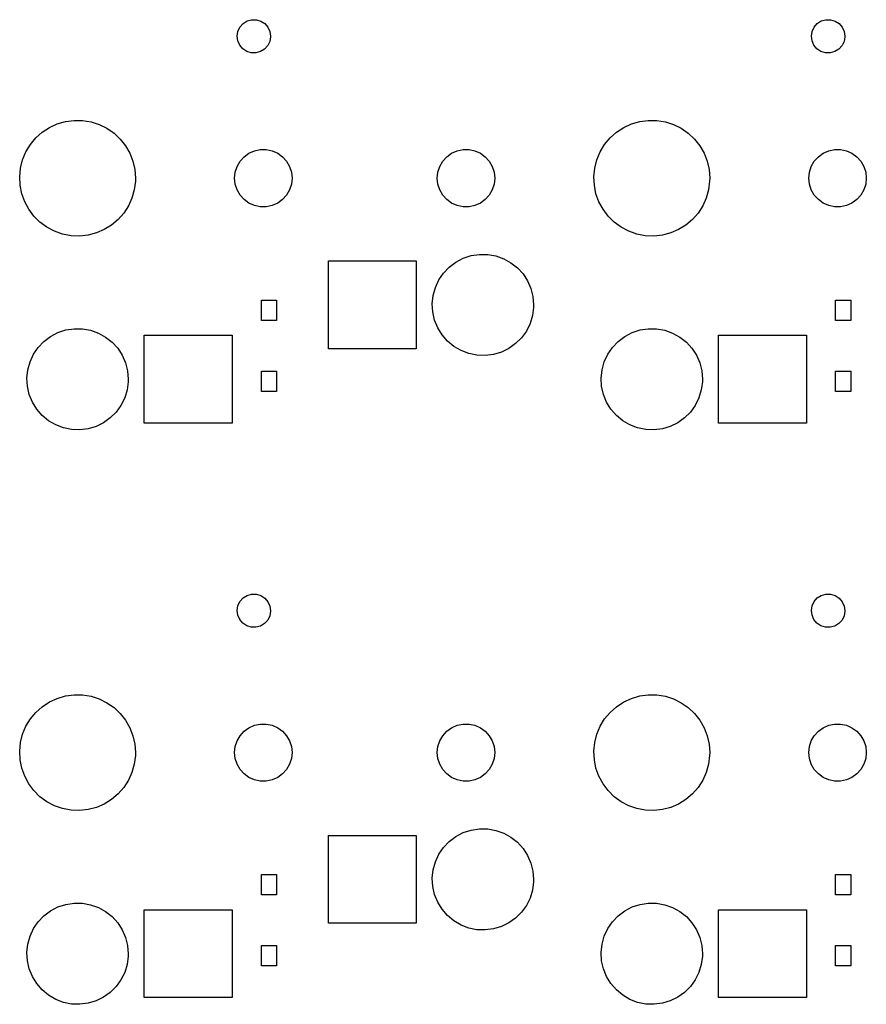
# Model space of a CAD drawing. Extents: x 3.01 to 10.88, y -3.22 to -0.6.
# Tile 17 of 19: x 9.89 to 10.88, y -3.22 to -2.07. Entities that reach past the tile are written whole.
import ezdxf

# ---------------------------------------------------------------- set-up
doc = ezdxf.new("R2010")
doc.units = 0
doc.header["$MEASUREMENT"] = 0
doc.layers.add('BLACK', color=7, linetype='CONTINUOUS')

msp = doc.modelspace()

# ---------------------------------------------------------------- linework, layer by layer
at = {"layer": 'BLACK', "linetype": 'CONTINUOUS'}
for p, q in [((10.1486, -2.07865), (10.1533, -2.0757)), ((10.1533, -2.0757), (10.1586, -2.07418)), ((10.1586, -2.07418), (10.1641, -2.07422)), ((10.1641, -2.07422), (10.1694, -2.0758)), ((10.1694, -2.0758), (10.174, -2.07881)), ((10.8179, -2.07865), (10.8225, -2.0757)), ((10.8225, -2.0757), (10.8279, -2.07418)), ((10.8279, -2.07418), (10.8334, -2.07422)), ((10.8334, -2.07422), (10.8387, -2.0758)), ((10.8387, -2.0758), (10.8433, -2.07881)), ((10.1417, -2.09326), (10.1426, -2.0878)), ((10.1426, -2.0878), (10.1449, -2.0828)), ((10.1449, -2.0828), (10.1486, -2.07865)), ((10.174, -2.07881), (10.1776, -2.083)), ((10.1776, -2.083), (10.1799, -2.08803)), ((10.811, -2.09326), (10.8119, -2.0878)), ((10.8119, -2.0878), (10.8142, -2.0828)), ((10.8142, -2.0828), (10.8179, -2.07865)), ((10.8433, -2.07881), (10.8469, -2.083)), ((10.8469, -2.083), (10.8492, -2.08803)), ((10.1424, -2.09875), (10.1417, -2.09326)), ((10.1447, -2.10381), (10.1424, -2.09875)), ((10.1807, -2.09398), (10.1798, -2.09943)), ((10.1799, -2.08803), (10.1807, -2.0935)), ((10.1807, -2.0935), (10.1807, -2.09398)), ((10.8117, -2.09875), (10.811, -2.09326)), ((10.814, -2.10381), (10.8117, -2.09875)), ((10.85, -2.09398), (10.8491, -2.09943)), ((10.8492, -2.08803), (10.85, -2.0935)), ((10.85, -2.0935), (10.85, -2.09398)), ((10.1482, -2.10804), (10.1447, -2.10381)), ((10.1528, -2.1111), (10.1482, -2.10804)), ((10.1737, -2.10851), (10.169, -2.1114)), ((10.1774, -2.10441), (10.1737, -2.10851)), ((10.1798, -2.09943), (10.1774, -2.10441)), ((10.8175, -2.10804), (10.814, -2.10381)), ((10.8221, -2.1111), (10.8175, -2.10804)), ((10.843, -2.10851), (10.8383, -2.1114)), ((10.8467, -2.10441), (10.843, -2.10851)), ((10.8491, -2.09943), (10.8467, -2.10441)), ((10.1581, -2.11275), (10.1528, -2.1111)), ((10.1636, -2.11285), (10.1581, -2.11275)), ((10.169, -2.1114), (10.1636, -2.11285)), ((10.8274, -2.11275), (10.8221, -2.1111)), ((10.8329, -2.11285), (10.8274, -2.11275)), ((10.8383, -2.1114), (10.8329, -2.11285)), ((9.91461, -2.20531), (9.92298, -2.19982)), ((9.92298, -2.19982), (9.93206, -2.19563)), ((9.93206, -2.19563), (9.94167, -2.19283)), ((9.94167, -2.19283), (9.95158, -2.19148)), ((9.95158, -2.19148), (9.96159, -2.19161)), ((9.96159, -2.19161), (9.97146, -2.19322)), ((9.97146, -2.19322), (9.98099, -2.19627)), ((9.98099, -2.19627), (9.98996, -2.2007)), ((9.98996, -2.2007), (9.99818, -2.2064)), ((10.5839, -2.20531), (10.5923, -2.19982)), ((10.5923, -2.19982), (10.6014, -2.19563)), ((10.6014, -2.19563), (10.611, -2.19283)), ((10.611, -2.19283), (10.6209, -2.19148)), ((10.6209, -2.19148), (10.6309, -2.19161)), ((10.6309, -2.19161), (10.6408, -2.19322)), ((10.6408, -2.19322), (10.6503, -2.19627)), ((10.6503, -2.19627), (10.6593, -2.2007)), ((10.6593, -2.2007), (10.6675, -2.2064)), ((9.90075, -2.21966), (9.90715, -2.21197)), ((9.90715, -2.21197), (9.91461, -2.20531)), ((9.99818, -2.2064), (10.0055, -2.21325)), ((10.0055, -2.21325), (10.0117, -2.22111)), ((10.57, -2.21966), (10.5764, -2.21197)), ((10.5764, -2.21197), (10.5839, -2.20531)), ((10.6675, -2.2064), (10.6748, -2.21325)), ((10.6748, -2.21325), (10.681, -2.22111)), ((9.89556, -2.22821), (9.90075, -2.21966)), ((10.0117, -2.22111), (10.0166, -2.2298)), ((10.1619, -2.227), (10.1687, -2.22554)), ((10.1687, -2.22554), (10.1757, -2.22554)), ((10.1757, -2.22554), (10.1826, -2.227)), ((10.3981, -2.227), (10.405, -2.22554)), ((10.405, -2.22554), (10.412, -2.22554)), ((10.412, -2.22554), (10.4188, -2.227)), ((10.5649, -2.22821), (10.57, -2.21966)), ((10.681, -2.22111), (10.6859, -2.2298)), ((10.8312, -2.227), (10.838, -2.22554)), ((10.838, -2.22554), (10.845, -2.22554)), ((10.845, -2.22554), (10.8519, -2.227)), ((9.89169, -2.23744), (9.89556, -2.22821)), ((10.0166, -2.2298), (10.0203, -2.23912)), ((10.1451, -2.23917), (10.1498, -2.23396)), ((10.1498, -2.23396), (10.1555, -2.22985)), ((10.1555, -2.22985), (10.1619, -2.227)), ((10.1826, -2.227), (10.189, -2.22985)), ((10.189, -2.22985), (10.1947, -2.23396)), ((10.1947, -2.23396), (10.1993, -2.23917)), ((10.3814, -2.23917), (10.386, -2.23396)), ((10.386, -2.23396), (10.3917, -2.22985)), ((10.3917, -2.22985), (10.3981, -2.227)), ((10.4188, -2.227), (10.4252, -2.22985)), ((10.4252, -2.22985), (10.4309, -2.23396)), ((10.4309, -2.23396), (10.4356, -2.23917)), ((10.561, -2.23744), (10.5649, -2.22821)), ((10.6859, -2.2298), (10.6895, -2.23912)), ((10.8144, -2.23917), (10.8191, -2.23396)), ((10.8191, -2.23396), (10.8248, -2.22985)), ((10.8248, -2.22985), (10.8312, -2.227)), ((10.8519, -2.227), (10.8583, -2.22985)), ((10.8583, -2.22985), (10.8639, -2.23396)), ((10.8639, -2.23396), (10.8686, -2.23917)), ((9.88823, -2.25709), (9.88923, -2.24714)), ((9.88923, -2.24714), (9.89169, -2.23744)), ((10.0203, -2.23912), (10.0225, -2.24888)), ((10.1395, -2.25189), (10.1416, -2.24523)), ((10.1416, -2.24523), (10.1451, -2.23917)), ((10.1993, -2.23917), (10.2028, -2.24523)), ((10.2028, -2.24523), (10.205, -2.25189)), ((10.3757, -2.25189), (10.3779, -2.24523)), ((10.3779, -2.24523), (10.3814, -2.23917)), ((10.4356, -2.23917), (10.4391, -2.24523)), ((10.4391, -2.24523), (10.4412, -2.25189)), ((10.5575, -2.25709), (10.5585, -2.24714)), ((10.5585, -2.24714), (10.561, -2.23744)), ((10.6895, -2.23912), (10.6918, -2.24888)), ((10.8088, -2.25189), (10.8109, -2.24523)), ((10.8109, -2.24523), (10.8144, -2.23917)), ((10.8686, -2.23917), (10.8721, -2.24523)), ((10.8721, -2.24523), (10.8743, -2.25189)), ((9.88871, -2.26708), (9.88823, -2.25709)), ((10.0225, -2.24888), (10.0232, -2.25886)), ((10.0232, -2.25886), (10.0231, -2.26239)), ((10.1387, -2.25886), (10.1395, -2.25189)), ((10.1395, -2.26582), (10.1387, -2.25886)), ((10.205, -2.25189), (10.2057, -2.25886)), ((10.2057, -2.25886), (10.205, -2.26582)), ((10.375, -2.25886), (10.3757, -2.25189)), ((10.3757, -2.26582), (10.375, -2.25886)), ((10.4412, -2.25189), (10.442, -2.25886)), ((10.442, -2.25886), (10.4412, -2.26582)), ((10.558, -2.26708), (10.5575, -2.25709)), ((10.6918, -2.24888), (10.6925, -2.25886)), ((10.6925, -2.25886), (10.6924, -2.26239)), ((10.808, -2.25886), (10.8088, -2.25189)), ((10.8088, -2.26582), (10.808, -2.25886)), ((10.8743, -2.25189), (10.875, -2.25886)), ((10.875, -2.25886), (10.8743, -2.26582)), ((9.89066, -2.2769), (9.88871, -2.26708)), ((10.0231, -2.26239), (10.0218, -2.27231)), ((10.1416, -2.27248), (10.1395, -2.26582)), ((10.205, -2.26582), (10.2028, -2.27248)), ((10.3779, -2.27248), (10.3757, -2.26582)), ((10.4412, -2.26582), (10.4391, -2.27248)), ((10.5599, -2.2769), (10.558, -2.26708)), ((10.6924, -2.26239), (10.6911, -2.27231)), ((10.8109, -2.27248), (10.8088, -2.26582)), ((10.8743, -2.26582), (10.8721, -2.27248)), ((9.89404, -2.28631), (9.89066, -2.2769)), ((10.0191, -2.28194), (10.015, -2.29107)), ((10.0218, -2.27231), (10.0191, -2.28194)), ((10.1451, -2.27855), (10.1416, -2.27248)), ((10.1498, -2.28375), (10.1451, -2.27855)), ((10.1993, -2.27855), (10.1947, -2.28375)), ((10.2028, -2.27248), (10.1993, -2.27855)), ((10.3814, -2.27855), (10.3779, -2.27248)), ((10.386, -2.28375), (10.3814, -2.27855)), ((10.4356, -2.27855), (10.4309, -2.28375)), ((10.4391, -2.27248), (10.4356, -2.27855)), ((10.5633, -2.28631), (10.5599, -2.2769)), ((10.6884, -2.28194), (10.6843, -2.29107)), ((10.6911, -2.27231), (10.6884, -2.28194)), ((10.8144, -2.27855), (10.8109, -2.27248)), ((10.8191, -2.28375), (10.8144, -2.27855)), ((10.8686, -2.27855), (10.8639, -2.28375)), ((10.8721, -2.27248), (10.8686, -2.27855)), ((9.89878, -2.29512), (9.89404, -2.28631)), ((10.015, -2.29107), (10.0096, -2.29948)), ((10.1555, -2.28787), (10.1498, -2.28375)), ((10.1619, -2.29072), (10.1555, -2.28787)), ((10.1687, -2.29217), (10.1619, -2.29072)), ((10.1757, -2.29217), (10.1687, -2.29217)), ((10.1826, -2.29072), (10.1757, -2.29217)), ((10.189, -2.28787), (10.1826, -2.29072)), ((10.1947, -2.28375), (10.189, -2.28787)), ((10.3917, -2.28787), (10.386, -2.28375)), ((10.3981, -2.29072), (10.3917, -2.28787)), ((10.405, -2.29217), (10.3981, -2.29072)), ((10.412, -2.29217), (10.405, -2.29217)), ((10.4188, -2.29072), (10.412, -2.29217)), ((10.4252, -2.28787), (10.4188, -2.29072)), ((10.4309, -2.28375), (10.4252, -2.28787)), ((10.5681, -2.29512), (10.5633, -2.28631)), ((10.6843, -2.29107), (10.6789, -2.29948)), ((10.8248, -2.28787), (10.8191, -2.28375)), ((10.8312, -2.29072), (10.8248, -2.28787)), ((10.838, -2.29217), (10.8312, -2.29072)), ((10.845, -2.29217), (10.838, -2.29217)), ((10.8519, -2.29072), (10.845, -2.29217)), ((10.8583, -2.28787), (10.8519, -2.29072)), ((10.8639, -2.28375), (10.8583, -2.28787)), ((9.90476, -2.30314), (9.89878, -2.29512)), ((9.91187, -2.31018), (9.90476, -2.30314)), ((10.0096, -2.29948), (10.003, -2.307)), ((10.5741, -2.30314), (10.5681, -2.29512)), ((10.5812, -2.31018), (10.5741, -2.30314)), ((10.6789, -2.29948), (10.6723, -2.307)), ((9.91993, -2.3161), (9.91187, -2.31018)), ((9.92879, -2.32076), (9.91993, -2.3161)), ((9.99538, -2.31347), (9.98687, -2.31873)), ((10.003, -2.307), (9.99538, -2.31347)), ((10.5892, -2.3161), (10.5812, -2.31018)), ((10.5981, -2.32076), (10.5892, -2.3161)), ((10.6647, -2.31347), (10.6562, -2.31873)), ((10.6723, -2.307), (10.6647, -2.31347)), ((9.93823, -2.32406), (9.92879, -2.32076)), ((9.94806, -2.32592), (9.93823, -2.32406)), ((9.95806, -2.32632), (9.94806, -2.32592)), ((9.968, -2.32523), (9.95806, -2.32632)), ((9.97768, -2.32268), (9.968, -2.32523)), ((9.98687, -2.31873), (9.97768, -2.32268)), ((10.6075, -2.32406), (10.5981, -2.32076)), ((10.6174, -2.32592), (10.6075, -2.32406)), ((10.6274, -2.32632), (10.6174, -2.32592)), ((10.6373, -2.32523), (10.6274, -2.32632)), ((10.647, -2.32268), (10.6373, -2.32523)), ((10.6562, -2.31873), (10.647, -2.32268)), ((10.4053, -2.35205), (10.4145, -2.34905)), ((10.4145, -2.34905), (10.424, -2.34758)), ((10.424, -2.34758), (10.4337, -2.3477)), ((10.4337, -2.3477), (10.4432, -2.3494)), ((10.4432, -2.3494), (10.4524, -2.35263)), ((10.248, -2.45768), (10.248, -2.35531)), ((10.248, -2.35531), (10.3504, -2.35531)), ((10.3504, -2.35531), (10.3504, -2.45768)), ((10.3823, -2.36933), (10.3889, -2.36233)), ((10.3889, -2.36233), (10.3967, -2.35652)), ((10.3967, -2.35652), (10.4053, -2.35205)), ((10.4524, -2.35263), (10.4608, -2.35731)), ((10.4608, -2.35731), (10.4684, -2.3633)), ((10.3768, -2.37733), (10.3823, -2.36933)), ((10.4684, -2.3633), (10.4749, -2.37046)), ((10.4749, -2.37046), (10.4802, -2.37859)), ((10.3701, -2.39543), (10.3727, -2.3861)), ((10.3727, -2.3861), (10.3768, -2.37733)), ((10.4802, -2.37859), (10.484, -2.38746)), ((10.3691, -2.40505), (10.3701, -2.39543)), ((10.484, -2.38746), (10.4864, -2.39685)), ((10.4864, -2.39685), (10.4872, -2.4065)), ((10.1699, -2.42454), (10.1699, -2.40092)), ((10.1699, -2.40092), (10.1877, -2.40092)), ((10.1877, -2.40092), (10.1877, -2.42454)), ((10.3697, -2.41471), (10.3691, -2.40505)), ((10.4872, -2.4065), (10.4871, -2.40938)), ((10.8392, -2.42454), (10.8392, -2.40092)), ((10.8392, -2.40092), (10.857, -2.40092)), ((10.857, -2.40092), (10.857, -2.42454)), ((10.3718, -2.42415), (10.3697, -2.41471)), ((10.4859, -2.41897), (10.4831, -2.42823)), ((10.4871, -2.40938), (10.4859, -2.41897)), ((10.1877, -2.42454), (10.1699, -2.42454)), ((10.3754, -2.43312), (10.3718, -2.42415)), ((10.4831, -2.42823), (10.4788, -2.43691)), ((10.857, -2.42454), (10.8392, -2.42454)), ((9.9165, -2.44895), (9.92423, -2.44314)), ((9.92423, -2.44314), (9.93282, -2.43867)), ((9.93282, -2.43867), (9.94202, -2.43566)), ((9.94202, -2.43566), (9.95158, -2.4342)), ((9.95158, -2.4342), (9.96126, -2.43432)), ((9.96126, -2.43432), (9.97079, -2.43601)), ((9.97079, -2.43601), (9.97991, -2.43924)), ((9.97991, -2.43924), (9.98838, -2.44392)), ((10.0335, -2.54429), (10.0335, -2.44193)), ((10.0335, -2.44193), (10.1358, -2.44193)), ((10.1358, -2.44193), (10.1358, -2.54429)), ((10.3805, -2.44137), (10.3754, -2.43312)), ((10.3868, -2.44869), (10.3805, -2.44137)), ((10.4788, -2.43691), (10.4731, -2.44477)), ((10.5858, -2.44895), (10.5935, -2.44314)), ((10.5935, -2.44314), (10.6021, -2.43867)), ((10.6021, -2.43867), (10.6113, -2.43566)), ((10.6113, -2.43566), (10.6209, -2.4342)), ((10.6209, -2.4342), (10.6306, -2.43432)), ((10.6306, -2.43432), (10.6401, -2.43601)), ((10.6401, -2.43601), (10.6492, -2.43924)), ((10.6492, -2.43924), (10.6577, -2.44392)), ((10.7028, -2.54429), (10.7028, -2.44193)), ((10.7028, -2.44193), (10.8051, -2.44193)), ((10.8051, -2.44193), (10.8051, -2.54429)), ((9.90981, -2.45594), (9.9165, -2.44895)), ((9.98838, -2.44392), (9.99598, -2.44992)), ((9.99598, -2.44992), (10.0025, -2.45708)), ((10.3943, -2.45487), (10.3868, -2.44869)), ((10.4026, -2.45975), (10.3943, -2.45487)), ((10.4663, -2.4516), (10.4584, -2.45722)), ((10.4731, -2.44477), (10.4663, -2.4516)), ((10.5791, -2.45594), (10.5858, -2.44895)), ((10.6577, -2.44392), (10.6653, -2.44992)), ((10.6653, -2.44992), (10.6718, -2.45708)), ((9.90028, -2.47272), (9.90436, -2.46394)), ((9.90436, -2.46394), (9.90981, -2.45594)), ((10.0025, -2.45708), (10.0077, -2.4652)), ((10.0077, -2.4652), (10.0116, -2.47408)), ((10.3504, -2.45768), (10.248, -2.45768)), ((10.4117, -2.46321), (10.4026, -2.45975)), ((10.4212, -2.46513), (10.4117, -2.46321)), ((10.4308, -2.46549), (10.4212, -2.46513)), ((10.4404, -2.46426), (10.4308, -2.46549)), ((10.4497, -2.46148), (10.4404, -2.46426)), ((10.4584, -2.45722), (10.4497, -2.46148)), ((10.5696, -2.47272), (10.5736, -2.46394)), ((10.5736, -2.46394), (10.5791, -2.45594)), ((10.6718, -2.45708), (10.677, -2.4652)), ((10.677, -2.4652), (10.6809, -2.47408)), ((9.89769, -2.48204), (9.90028, -2.47272)), ((10.0116, -2.47408), (10.014, -2.48346)), ((10.567, -2.48204), (10.5696, -2.47272)), ((10.6809, -2.47408), (10.6833, -2.48346)), ((9.89667, -2.49167), (9.89769, -2.48204)), ((10.014, -2.48346), (10.0148, -2.49311)), ((10.1699, -2.50722), (10.1699, -2.48359)), ((10.1699, -2.48359), (10.1877, -2.48359)), ((10.1877, -2.48359), (10.1877, -2.50722)), ((10.566, -2.49167), (10.567, -2.48204)), ((10.6833, -2.48346), (10.6841, -2.49311)), ((10.8392, -2.50722), (10.8392, -2.48359)), ((10.8392, -2.48359), (10.857, -2.48359)), ((10.857, -2.48359), (10.857, -2.50722)), ((9.89722, -2.50133), (9.89667, -2.49167)), ((10.0147, -2.49599), (10.0134, -2.50559)), ((10.0148, -2.49311), (10.0147, -2.49599)), ((10.5665, -2.50133), (10.566, -2.49167)), ((10.684, -2.49599), (10.6827, -2.50559)), ((10.6841, -2.49311), (10.684, -2.49599)), ((9.89935, -2.51077), (9.89722, -2.50133)), ((9.90299, -2.51974), (9.89935, -2.51077)), ((10.0134, -2.50559), (10.0106, -2.51485)), ((10.1877, -2.50722), (10.1699, -2.50722)), ((10.5686, -2.51077), (10.5665, -2.50133)), ((10.5723, -2.51974), (10.5686, -2.51077)), ((10.6827, -2.50559), (10.6799, -2.51485)), ((10.857, -2.50722), (10.8392, -2.50722)), ((9.90805, -2.52799), (9.90299, -2.51974)), ((10.0063, -2.52352), (10.0007, -2.53138)), ((10.0106, -2.51485), (10.0063, -2.52352)), ((10.5773, -2.52799), (10.5723, -2.51974)), ((10.6756, -2.52352), (10.67, -2.53138)), ((10.6799, -2.51485), (10.6756, -2.52352)), ((9.91439, -2.5353), (9.90805, -2.52799)), ((9.92183, -2.54148), (9.91439, -2.5353)), ((10.0007, -2.53138), (9.99382, -2.53822)), ((10.5837, -2.5353), (10.5773, -2.52799)), ((10.5911, -2.54148), (10.5837, -2.5353)), ((10.67, -2.53138), (10.6631, -2.53822)), ((9.93019, -2.54637), (9.92183, -2.54148)), ((9.93923, -2.54982), (9.93019, -2.54637)), ((9.98594, -2.54384), (9.97725, -2.54809)), ((9.99382, -2.53822), (9.98594, -2.54384)), ((10.1358, -2.54429), (10.0335, -2.54429)), ((10.5995, -2.54637), (10.5911, -2.54148)), ((10.6085, -2.54982), (10.5995, -2.54637)), ((10.6552, -2.54384), (10.6465, -2.54809)), ((10.6631, -2.53822), (10.6552, -2.54384)), ((10.8051, -2.54429), (10.7028, -2.54429)), ((9.94871, -2.55175), (9.93923, -2.54982)), ((9.95838, -2.5521), (9.94871, -2.55175)), ((9.96798, -2.55087), (9.95838, -2.5521)), ((9.97725, -2.54809), (9.96798, -2.55087)), ((10.618, -2.55175), (10.6085, -2.54982)), ((10.6277, -2.5521), (10.618, -2.55175)), ((10.6373, -2.55087), (10.6277, -2.5521)), ((10.6465, -2.54809), (10.6373, -2.55087)), ((10.1426, -2.75709), (10.1449, -2.75209)), ((10.1449, -2.75209), (10.1486, -2.74794)), ((10.1486, -2.74794), (10.1533, -2.74499)), ((10.1533, -2.74499), (10.1586, -2.74347)), ((10.1586, -2.74347), (10.1641, -2.74351)), ((10.1641, -2.74351), (10.1694, -2.74509)), ((10.1694, -2.74509), (10.174, -2.7481)), ((10.174, -2.7481), (10.1776, -2.75229)), ((10.1776, -2.75229), (10.1799, -2.75732)), ((10.8119, -2.75709), (10.8142, -2.75209)), ((10.8142, -2.75209), (10.8179, -2.74794)), ((10.8179, -2.74794), (10.8225, -2.74499)), ((10.8225, -2.74499), (10.8279, -2.74347)), ((10.8279, -2.74347), (10.8334, -2.74351)), ((10.8334, -2.74351), (10.8387, -2.74509)), ((10.8387, -2.74509), (10.8433, -2.7481)), ((10.8433, -2.7481), (10.8469, -2.75229)), ((10.8469, -2.75229), (10.8492, -2.75732)), ((10.1417, -2.76256), (10.1426, -2.75709)), ((10.1424, -2.76804), (10.1417, -2.76256)), ((10.1807, -2.76327), (10.1798, -2.76872)), ((10.1799, -2.75732), (10.1807, -2.76279)), ((10.1807, -2.76279), (10.1807, -2.76327)), ((10.811, -2.76256), (10.8119, -2.75709)), ((10.8117, -2.76804), (10.811, -2.76256)), ((10.85, -2.76327), (10.8491, -2.76872)), ((10.8492, -2.75732), (10.85, -2.76279)), ((10.85, -2.76279), (10.85, -2.76327)), ((10.1447, -2.7731), (10.1424, -2.76804)), ((10.1482, -2.77733), (10.1447, -2.7731)), ((10.1774, -2.7737), (10.1737, -2.7778)), ((10.1798, -2.76872), (10.1774, -2.7737)), ((10.814, -2.7731), (10.8117, -2.76804)), ((10.8175, -2.77733), (10.814, -2.7731)), ((10.8467, -2.7737), (10.843, -2.7778)), ((10.8491, -2.76872), (10.8467, -2.7737)), ((10.1528, -2.78039), (10.1482, -2.77733)), ((10.1581, -2.78204), (10.1528, -2.78039)), ((10.1636, -2.78214), (10.1581, -2.78204)), ((10.169, -2.78069), (10.1636, -2.78214)), ((10.1737, -2.7778), (10.169, -2.78069)), ((10.8221, -2.78039), (10.8175, -2.77733)), ((10.8274, -2.78204), (10.8221, -2.78039)), ((10.8329, -2.78214), (10.8274, -2.78204)), ((10.8383, -2.78069), (10.8329, -2.78214)), ((10.843, -2.7778), (10.8383, -2.78069)), ((9.92298, -2.86911), (9.93206, -2.86492)), ((9.93206, -2.86492), (9.94167, -2.86212)), ((9.94167, -2.86212), (9.95158, -2.86077)), ((9.95158, -2.86077), (9.96159, -2.86091)), ((9.96159, -2.86091), (9.97146, -2.86251)), ((9.97146, -2.86251), (9.98099, -2.86556)), ((9.98099, -2.86556), (9.98996, -2.86999)), ((10.5923, -2.86911), (10.6014, -2.86492)), ((10.6014, -2.86492), (10.611, -2.86212)), ((10.611, -2.86212), (10.6209, -2.86077)), ((10.6209, -2.86077), (10.6309, -2.86091)), ((10.6309, -2.86091), (10.6408, -2.86251)), ((10.6408, -2.86251), (10.6503, -2.86556)), ((10.6503, -2.86556), (10.6593, -2.86999)), ((9.90715, -2.88126), (9.91461, -2.8746)), ((9.91461, -2.8746), (9.92298, -2.86911)), ((9.98996, -2.86999), (9.99818, -2.87569)), ((9.99818, -2.87569), (10.0055, -2.88255)), ((10.5764, -2.88126), (10.5839, -2.8746)), ((10.5839, -2.8746), (10.5923, -2.86911)), ((10.6593, -2.86999), (10.6675, -2.87569)), ((10.6675, -2.87569), (10.6748, -2.88255)), ((9.89556, -2.8975), (9.90075, -2.88895)), ((9.90075, -2.88895), (9.90715, -2.88126)), ((10.0055, -2.88255), (10.0117, -2.8904)), ((10.0117, -2.8904), (10.0166, -2.89909)), ((10.5649, -2.8975), (10.57, -2.88895)), ((10.57, -2.88895), (10.5764, -2.88126)), ((10.6748, -2.88255), (10.681, -2.8904)), ((10.681, -2.8904), (10.6859, -2.89909)), ((9.89169, -2.90673), (9.89556, -2.8975)), ((10.0166, -2.89909), (10.0203, -2.90841)), ((10.1498, -2.90325), (10.1555, -2.89914)), ((10.1555, -2.89914), (10.1619, -2.89629)), ((10.1619, -2.89629), (10.1687, -2.89483)), ((10.1687, -2.89483), (10.1757, -2.89483)), ((10.1757, -2.89483), (10.1826, -2.89629)), ((10.1826, -2.89629), (10.189, -2.89914)), ((10.189, -2.89914), (10.1947, -2.90325)), ((10.386, -2.90325), (10.3917, -2.89914)), ((10.3917, -2.89914), (10.3981, -2.89629)), ((10.3981, -2.89629), (10.405, -2.89483)), ((10.405, -2.89483), (10.412, -2.89483)), ((10.412, -2.89483), (10.4188, -2.89629)), ((10.4188, -2.89629), (10.4252, -2.89914)), ((10.4252, -2.89914), (10.4309, -2.90325)), ((10.561, -2.90673), (10.5649, -2.8975)), ((10.6859, -2.89909), (10.6895, -2.90841)), ((10.8191, -2.90325), (10.8248, -2.89914)), ((10.8248, -2.89914), (10.8312, -2.89629)), ((10.8312, -2.89629), (10.838, -2.89483)), ((10.838, -2.89483), (10.845, -2.89483)), ((10.845, -2.89483), (10.8519, -2.89629)), ((10.8519, -2.89629), (10.8583, -2.89914)), ((10.8583, -2.89914), (10.8639, -2.90325)), ((9.88923, -2.91643), (9.89169, -2.90673)), ((10.0203, -2.90841), (10.0225, -2.91817)), ((10.1416, -2.91452), (10.1451, -2.90846)), ((10.1451, -2.90846), (10.1498, -2.90325)), ((10.1947, -2.90325), (10.1993, -2.90846)), ((10.1993, -2.90846), (10.2028, -2.91452)), ((10.3779, -2.91452), (10.3814, -2.90846)), ((10.3814, -2.90846), (10.386, -2.90325)), ((10.4309, -2.90325), (10.4356, -2.90846)), ((10.4356, -2.90846), (10.4391, -2.91452)), ((10.5585, -2.91643), (10.561, -2.90673)), ((10.6895, -2.90841), (10.6918, -2.91817)), ((10.8109, -2.91452), (10.8144, -2.90846)), ((10.8144, -2.90846), (10.8191, -2.90325)), ((10.8639, -2.90325), (10.8686, -2.90846)), ((10.8686, -2.90846), (10.8721, -2.91452)), ((9.88823, -2.92638), (9.88923, -2.91643)), ((10.0225, -2.91817), (10.0232, -2.92815)), ((10.1387, -2.92815), (10.1395, -2.92118)), ((10.1395, -2.92118), (10.1416, -2.91452)), ((10.2028, -2.91452), (10.205, -2.92118)), ((10.205, -2.92118), (10.2057, -2.92815)), ((10.375, -2.92815), (10.3757, -2.92118)), ((10.3757, -2.92118), (10.3779, -2.91452)), ((10.4391, -2.91452), (10.4412, -2.92118)), ((10.4412, -2.92118), (10.442, -2.92815)), ((10.5575, -2.92638), (10.5585, -2.91643)), ((10.6918, -2.91817), (10.6925, -2.92815)), ((10.808, -2.92815), (10.8088, -2.92118)), ((10.8088, -2.92118), (10.8109, -2.91452)), ((10.8721, -2.91452), (10.8743, -2.92118)), ((10.8743, -2.92118), (10.875, -2.92815)), ((9.88871, -2.93637), (9.88823, -2.92638)), ((9.89066, -2.94619), (9.88871, -2.93637)), ((10.0231, -2.93168), (10.0218, -2.94161)), ((10.0232, -2.92815), (10.0231, -2.93168)), ((10.1395, -2.93511), (10.1387, -2.92815)), ((10.1416, -2.94177), (10.1395, -2.93511)), ((10.205, -2.93511), (10.2028, -2.94177)), ((10.2057, -2.92815), (10.205, -2.93511)), ((10.3757, -2.93511), (10.375, -2.92815)), ((10.3779, -2.94177), (10.3757, -2.93511)), ((10.4412, -2.93511), (10.4391, -2.94177)), ((10.442, -2.92815), (10.4412, -2.93511)), ((10.558, -2.93637), (10.5575, -2.92638)), ((10.5599, -2.94619), (10.558, -2.93637)), ((10.6924, -2.93168), (10.6911, -2.94161)), ((10.6925, -2.92815), (10.6924, -2.93168)), ((10.8088, -2.93511), (10.808, -2.92815)), ((10.8109, -2.94177), (10.8088, -2.93511)), ((10.8743, -2.93511), (10.8721, -2.94177)), ((10.875, -2.92815), (10.8743, -2.93511)), ((9.89404, -2.9556), (9.89066, -2.94619)), ((10.0218, -2.94161), (10.0191, -2.95123)), ((10.1451, -2.94784), (10.1416, -2.94177)), ((10.1498, -2.95304), (10.1451, -2.94784)), ((10.1993, -2.94784), (10.1947, -2.95304)), ((10.2028, -2.94177), (10.1993, -2.94784)), ((10.3814, -2.94784), (10.3779, -2.94177)), ((10.386, -2.95304), (10.3814, -2.94784)), ((10.4356, -2.94784), (10.4309, -2.95304)), ((10.4391, -2.94177), (10.4356, -2.94784)), ((10.5633, -2.9556), (10.5599, -2.94619)), ((10.6911, -2.94161), (10.6884, -2.95123)), ((10.8144, -2.94784), (10.8109, -2.94177)), ((10.8191, -2.95304), (10.8144, -2.94784)), ((10.8686, -2.94784), (10.8639, -2.95304)), ((10.8721, -2.94177), (10.8686, -2.94784)), ((9.89878, -2.96442), (9.89404, -2.9556)), ((10.0191, -2.95123), (10.015, -2.96036)), ((10.1555, -2.95716), (10.1498, -2.95304)), ((10.1619, -2.96001), (10.1555, -2.95716)), ((10.189, -2.95716), (10.1826, -2.96001)), ((10.1947, -2.95304), (10.189, -2.95716)), ((10.3917, -2.95716), (10.386, -2.95304)), ((10.3981, -2.96001), (10.3917, -2.95716)), ((10.4252, -2.95716), (10.4188, -2.96001)), ((10.4309, -2.95304), (10.4252, -2.95716)), ((10.5681, -2.96442), (10.5633, -2.9556)), ((10.6884, -2.95123), (10.6843, -2.96036)), ((10.8248, -2.95716), (10.8191, -2.95304)), ((10.8312, -2.96001), (10.8248, -2.95716)), ((10.8583, -2.95716), (10.8519, -2.96001)), ((10.8639, -2.95304), (10.8583, -2.95716)), ((9.90476, -2.97243), (9.89878, -2.96442)), ((10.0096, -2.96877), (10.003, -2.97629)), ((10.015, -2.96036), (10.0096, -2.96877)), ((10.1687, -2.96146), (10.1619, -2.96001)), ((10.1757, -2.96146), (10.1687, -2.96146)), ((10.1826, -2.96001), (10.1757, -2.96146)), ((10.405, -2.96146), (10.3981, -2.96001)), ((10.412, -2.96146), (10.405, -2.96146)), ((10.4188, -2.96001), (10.412, -2.96146)), ((10.5741, -2.97243), (10.5681, -2.96442)), ((10.6789, -2.96877), (10.6723, -2.97629)), ((10.6843, -2.96036), (10.6789, -2.96877)), ((10.838, -2.96146), (10.8312, -2.96001)), ((10.845, -2.96146), (10.838, -2.96146)), ((10.8519, -2.96001), (10.845, -2.96146)), ((9.91187, -2.97948), (9.90476, -2.97243)), ((9.91993, -2.98539), (9.91187, -2.97948)), ((10.003, -2.97629), (9.99538, -2.98276)), ((10.5812, -2.97948), (10.5741, -2.97243)), ((10.5892, -2.98539), (10.5812, -2.97948)), ((10.6723, -2.97629), (10.6647, -2.98276)), ((9.92879, -2.99005), (9.91993, -2.98539)), ((9.93823, -2.99335), (9.92879, -2.99005)), ((9.94806, -2.99521), (9.93823, -2.99335)), ((9.97768, -2.99197), (9.968, -2.99452)), ((9.98687, -2.98802), (9.97768, -2.99197)), ((9.99538, -2.98276), (9.98687, -2.98802)), ((10.5981, -2.99005), (10.5892, -2.98539)), ((10.6075, -2.99335), (10.5981, -2.99005)), ((10.6174, -2.99521), (10.6075, -2.99335)), ((10.647, -2.99197), (10.6373, -2.99452)), ((10.6562, -2.98802), (10.647, -2.99197)), ((10.6647, -2.98276), (10.6562, -2.98802)), ((9.95806, -2.99561), (9.94806, -2.99521)), ((9.968, -2.99452), (9.95806, -2.99561)), ((10.6274, -2.99561), (10.6174, -2.99521)), ((10.6373, -2.99452), (10.6274, -2.99561)), ((10.4145, -3.01834), (10.424, -3.01687)), ((10.424, -3.01687), (10.4337, -3.01699)), ((10.4337, -3.01699), (10.4432, -3.01869)), ((10.248, -3.12697), (10.248, -3.0246)), ((10.248, -3.0246), (10.3504, -3.0246)), ((10.3504, -3.0246), (10.3504, -3.12697)), ((10.3889, -3.03162), (10.3967, -3.02581)), ((10.3967, -3.02581), (10.4053, -3.02135)), ((10.4053, -3.02135), (10.4145, -3.01834)), ((10.4432, -3.01869), (10.4524, -3.02192)), ((10.4524, -3.02192), (10.4608, -3.0266)), ((10.4608, -3.0266), (10.4684, -3.0326)), ((10.3768, -3.04662), (10.3823, -3.03862)), ((10.3823, -3.03862), (10.3889, -3.03162)), ((10.4684, -3.0326), (10.4749, -3.03975)), ((10.4749, -3.03975), (10.4802, -3.04788)), ((10.3727, -3.05539), (10.3768, -3.04662)), ((10.4802, -3.04788), (10.484, -3.05675)), ((10.3701, -3.06472), (10.3727, -3.05539)), ((10.484, -3.05675), (10.4864, -3.06614)), ((10.1699, -3.09383), (10.1699, -3.07021)), ((10.1699, -3.07021), (10.1877, -3.07021)), ((10.1877, -3.07021), (10.1877, -3.09383)), ((10.3691, -3.07434), (10.3701, -3.06472)), ((10.3697, -3.084), (10.3691, -3.07434)), ((10.4864, -3.06614), (10.4872, -3.07579)), ((10.8392, -3.09383), (10.8392, -3.07021)), ((10.8392, -3.07021), (10.857, -3.07021)), ((10.857, -3.07021), (10.857, -3.09383)), ((10.3718, -3.09345), (10.3697, -3.084)), ((10.4871, -3.07867), (10.4859, -3.08827)), ((10.4872, -3.07579), (10.4871, -3.07867)), ((10.1877, -3.09383), (10.1699, -3.09383)), ((10.3754, -3.10241), (10.3718, -3.09345)), ((10.4859, -3.08827), (10.4831, -3.09753)), ((10.857, -3.09383), (10.8392, -3.09383)), ((9.92423, -3.11243), (9.93282, -3.10796)), ((9.93282, -3.10796), (9.94202, -3.10495)), ((9.94202, -3.10495), (9.95158, -3.10349)), ((9.95158, -3.10349), (9.96126, -3.10361)), ((9.96126, -3.10361), (9.97079, -3.1053)), ((9.97079, -3.1053), (9.97991, -3.10853)), ((9.97991, -3.10853), (9.98838, -3.11321)), ((10.3805, -3.11066), (10.3754, -3.10241)), ((10.4788, -3.1062), (10.4731, -3.11406)), ((10.4831, -3.09753), (10.4788, -3.1062)), ((10.5935, -3.11243), (10.6021, -3.10796)), ((10.6021, -3.10796), (10.6113, -3.10495)), ((10.6113, -3.10495), (10.6209, -3.10349)), ((10.6209, -3.10349), (10.6306, -3.10361)), ((10.6306, -3.10361), (10.6401, -3.1053)), ((10.6401, -3.1053), (10.6492, -3.10853)), ((10.6492, -3.10853), (10.6577, -3.11321)), ((9.90981, -3.12524), (9.9165, -3.11824)), ((9.9165, -3.11824), (9.92423, -3.11243)), ((9.98838, -3.11321), (9.99598, -3.11921)), ((9.99598, -3.11921), (10.0025, -3.12637)), ((10.0335, -3.21358), (10.0335, -3.11122)), ((10.0335, -3.11122), (10.1358, -3.11122)), ((10.1358, -3.11122), (10.1358, -3.21358)), ((10.3868, -3.11798), (10.3805, -3.11066)), ((10.3943, -3.12416), (10.3868, -3.11798)), ((10.4731, -3.11406), (10.4663, -3.12089)), ((10.5791, -3.12524), (10.5858, -3.11824)), ((10.5858, -3.11824), (10.5935, -3.11243)), ((10.6577, -3.11321), (10.6653, -3.11921)), ((10.6653, -3.11921), (10.6718, -3.12637)), ((10.7028, -3.21358), (10.7028, -3.11122)), ((10.7028, -3.11122), (10.8051, -3.11122)), ((10.8051, -3.11122), (10.8051, -3.21358)), ((9.90436, -3.13323), (9.90981, -3.12524)), ((10.0025, -3.12637), (10.0077, -3.13449)), ((10.3504, -3.12697), (10.248, -3.12697)), ((10.4026, -3.12904), (10.3943, -3.12416)), ((10.4117, -3.1325), (10.4026, -3.12904)), ((10.4497, -3.13077), (10.4404, -3.13355)), ((10.4584, -3.12651), (10.4497, -3.13077)), ((10.4663, -3.12089), (10.4584, -3.12651)), ((10.5736, -3.13323), (10.5791, -3.12524)), ((10.6718, -3.12637), (10.677, -3.13449)), ((9.89769, -3.15133), (9.90028, -3.14201)), ((9.90028, -3.14201), (9.90436, -3.13323)), ((10.0077, -3.13449), (10.0116, -3.14337)), ((10.4212, -3.13443), (10.4117, -3.1325)), ((10.4308, -3.13478), (10.4212, -3.13443)), ((10.4404, -3.13355), (10.4308, -3.13478)), ((10.567, -3.15133), (10.5696, -3.14201)), ((10.5696, -3.14201), (10.5736, -3.13323)), ((10.677, -3.13449), (10.6809, -3.14337)), ((9.89667, -3.16096), (9.89769, -3.15133)), ((10.0116, -3.14337), (10.014, -3.15275)), ((10.014, -3.15275), (10.0148, -3.1624)), ((10.1699, -3.17651), (10.1699, -3.15289)), ((10.1699, -3.15289), (10.1877, -3.15289)), ((10.1877, -3.15289), (10.1877, -3.17651)), ((10.566, -3.16096), (10.567, -3.15133)), ((10.6809, -3.14337), (10.6833, -3.15275)), ((10.6833, -3.15275), (10.6841, -3.1624)), ((10.8392, -3.17651), (10.8392, -3.15289)), ((10.8392, -3.15289), (10.857, -3.15289)), ((10.857, -3.15289), (10.857, -3.17651)), ((9.89722, -3.17062), (9.89667, -3.16096)), ((10.0147, -3.16529), (10.0134, -3.17488)), ((10.0148, -3.1624), (10.0147, -3.16529)), ((10.5665, -3.17062), (10.566, -3.16096)), ((10.684, -3.16529), (10.6827, -3.17488)), ((10.6841, -3.1624), (10.684, -3.16529)), ((9.89935, -3.18006), (9.89722, -3.17062)), ((10.0134, -3.17488), (10.0106, -3.18414)), ((10.1877, -3.17651), (10.1699, -3.17651)), ((10.5686, -3.18006), (10.5665, -3.17062)), ((10.6827, -3.17488), (10.6799, -3.18414)), ((10.857, -3.17651), (10.8392, -3.17651)), ((9.90299, -3.18903), (9.89935, -3.18006)), ((9.90805, -3.19728), (9.90299, -3.18903)), ((10.0106, -3.18414), (10.0063, -3.19282)), ((10.5723, -3.18903), (10.5686, -3.18006)), ((10.5773, -3.19728), (10.5723, -3.18903)), ((10.6799, -3.18414), (10.6756, -3.19282)), ((9.91439, -3.20459), (9.90805, -3.19728)), ((10.0007, -3.20067), (9.99382, -3.20751)), ((10.0063, -3.19282), (10.0007, -3.20067)), ((10.5837, -3.20459), (10.5773, -3.19728)), ((10.67, -3.20067), (10.6631, -3.20751)), ((10.6756, -3.19282), (10.67, -3.20067)), ((9.92183, -3.21078), (9.91439, -3.20459)), ((9.93019, -3.21566), (9.92183, -3.21078)), ((9.99382, -3.20751), (9.98594, -3.21313)), ((10.5911, -3.21078), (10.5837, -3.20459)), ((10.5995, -3.21566), (10.5911, -3.21078)), ((10.6631, -3.20751), (10.6552, -3.21313)), ((9.93923, -3.21911), (9.93019, -3.21566)), ((9.94871, -3.22104), (9.93923, -3.21911)), ((9.95838, -3.22139), (9.94871, -3.22104)), ((9.96798, -3.22016), (9.95838, -3.22139)), ((9.97725, -3.21738), (9.96798, -3.22016)), ((9.98594, -3.21313), (9.97725, -3.21738)), ((10.1358, -3.21358), (10.0335, -3.21358)), ((10.6085, -3.21911), (10.5995, -3.21566)), ((10.618, -3.22104), (10.6085, -3.21911)), ((10.6277, -3.22139), (10.618, -3.22104)), ((10.6373, -3.22016), (10.6277, -3.22139)), ((10.6465, -3.21738), (10.6373, -3.22016)), ((10.6552, -3.21313), (10.6465, -3.21738)), ((10.8051, -3.21358), (10.7028, -3.21358))]:
    msp.add_line(p, q, dxfattribs=at)

doc.saveas('drawing.dxf')
